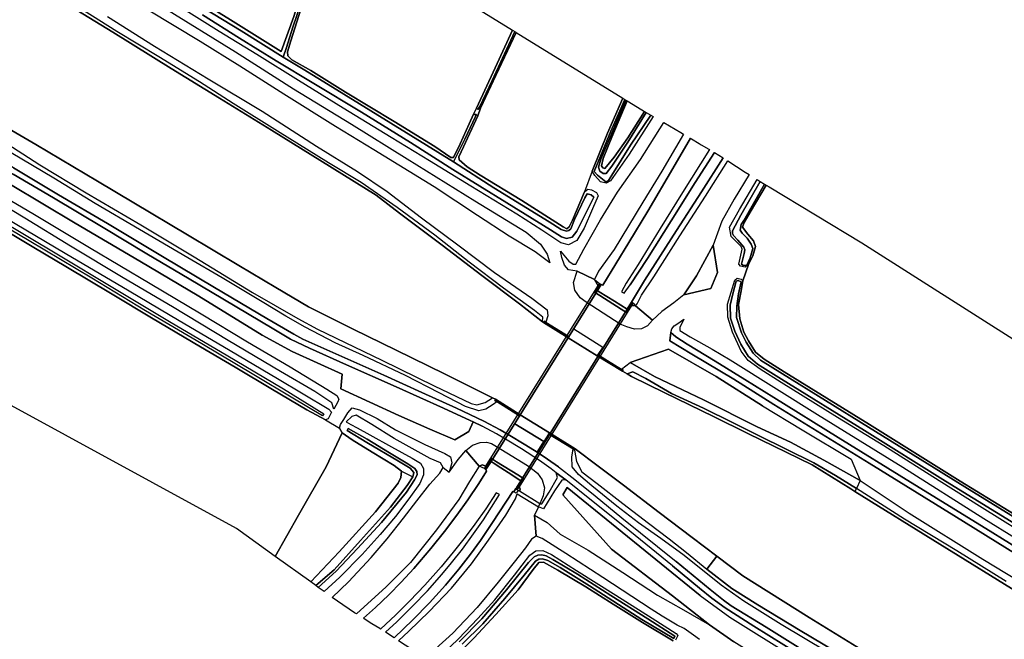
# Model space of a CAD drawing. Extents: x -26035517 to 31750492, y -9237385 to 8160032.
# Tile 75 of 256: x -16540081 to -16178014, y 234206 to 462093. Entities that reach past the tile are written whole.
import ezdxf

# ---------------------------------------------------------------- set-up
doc = ezdxf.new("R2010")
doc.units = 0
doc.layers.add('T-25', color=7, linetype='CONTINUOUS')

msp = doc.modelspace()

# ---------------------------------------------------------------- linework, layer by layer
at = {"layer": 'T-25', "color": 9}
for points in [[(-16486863, 537286, 3870), (-16485887, 536683, 4590), (-16489709, 519838, 4683), (-16493671, 500738, 4747), (-16497363, 483876, 4677), (-16484970, 475959, 4757), (-16462561, 462092, 4727), (-16443887, 450438, 4683), (-16439311, 463253, 4687), (-16437734, 468414, 4670), (-16436575, 468997, 4770), (-16436821, 467577, 4000), (-16439581, 459339, 3993), (-16441930, 451887, 3903), (-16443154, 448305, 3640), (-16458624, 458049, 3640), (-16479182, 470612, 3640), (-16489675, 477292, 3640), (-16498550, 482894, 3640), (-16497583, 486508, 3730), (-16496053, 494294, 3870), (-16493236, 507609, 3870), (-16490949, 518653, 3870), (-16486863, 537286, 3870)], [(-16426989, 500325, 4630), (-16431881, 486023, 4657), (-16436765, 471336, 4715), (-16437193, 470049, 4720), (-16437734, 468414, 4670), (-16439311, 463253, 4687), (-16443887, 450438, 4683), (-16462561, 462092, 4727), (-16484970, 475959, 4757), (-16497363, 483876, 4677), (-16493671, 500738, 4747), (-16489709, 519838, 4683), (-16485887, 536683, 4590), (-16426989, 500325, 4630)], [(-16358871, 458275, 4627), (-16365296, 444381, 4633), (-16372161, 429607, 4633), (-16373169, 427305, 4640), (-16374782, 423828, 4667), (-16378145, 416438, 4610), (-16380586, 411457, 4463), (-16381503, 411441, 4463), (-16387478, 415400, 4567), (-16402397, 424662, 4707), (-16420285, 435472, 4680), (-16432987, 443353, 4677), (-16439991, 447348, 4647), (-16441455, 448739, 4623), (-16441644, 450250, 4633), (-16440388, 454305, 4797), (-16435905, 468307, 4820), (-16435131, 470792, 4773), (-16431004, 483558, 4723), (-16425525, 499421, 4717), (-16358871, 458275, 4627)], [(-16357509, 457433, 4560), (-16318284, 433219, 4367), (-16323947, 420341, 4360), (-16329585, 406366, 4420), (-16332382, 398785, 4563), (-16336859, 388371, 4393), (-16338047, 385887, 4323), (-16338852, 385213, 4323), (-16340287, 385967, 4337), (-16355486, 395553, 4800), (-16370744, 404878, 4720), (-16375502, 408023, 4590), (-16378520, 410518, 4477), (-16378557, 411655, 4477), (-16376915, 415391, 4537), (-16371659, 426750, 4553), (-16370648, 429511, 4633), (-16365017, 441570, 4570), (-16357509, 457433, 4560)], [(-16358871, 458275, 4627), (-16357962, 457713, 4100), (-16362574, 448002, 4100), (-16366364, 439758, 4100), (-16370877, 430174, 4100), (-16371627, 429109, 4633), (-16372161, 429607, 4633), (-16365296, 444381, 4633), (-16358871, 458275, 4627)], [(-16357962, 457713, 4100), (-16357509, 457433, 4560), (-16365017, 441570, 4570), (-16370648, 429511, 4633), (-16371627, 429109, 4633), (-16370877, 430174, 4100), (-16366364, 439758, 4100), (-16362574, 448002, 4100), (-16357962, 457713, 4100)], [(-16307097, 426499, 5313), (-16316020, 412652, 5197), (-16322834, 402775, 5127), (-16324366, 402027, 5007), (-16326486, 402445, 4823), (-16328560, 404849, 4577), (-16329585, 406366, 4420), (-16323947, 420341, 4360), (-16318284, 433219, 4367), (-16317556, 432770, 3747), (-16322696, 421087, 3747), (-16328875, 406258, 3747), (-16327586, 404936, 3747), (-16324536, 402450, 3747), (-16323602, 402962, 3747), (-16322385, 404889, 3747), (-16315479, 415975, 3747), (-16308036, 427036, 3747), (-16307097, 426499, 5313)], [(-16308036, 427036, 3747), (-16315479, 415975, 3747), (-16322385, 404889, 3747), (-16323602, 402962, 3747), (-16324536, 402450, 3747), (-16327586, 404936, 3747), (-16328875, 406258, 3747), (-16322696, 421087, 3747), (-16317556, 432770, 3747), (-16317145, 432516, 3747), (-16326360, 410844, 3747), (-16327210, 407888, 3747), (-16326722, 406439, 3747), (-16325492, 405533, 3747), (-16324396, 405574, 3747), (-16322349, 408241, 3747), (-16316471, 417055, 3747), (-16309675, 427976, 3747), (-16308036, 427036, 3747)], [(-16309675, 427976, 3747), (-16316471, 417055, 3747), (-16322349, 408241, 3747), (-16324396, 405574, 3747), (-16325492, 405533, 3747), (-16326722, 406439, 3747), (-16327210, 407888, 3747), (-16326360, 410844, 3747), (-16317145, 432516, 3747), (-16316717, 432252, 4620), (-16322292, 418888, 4683), (-16325505, 411068, 4837), (-16326090, 408376, 4837), (-16325597, 407597, 4837), (-16324867, 407371, 4837), (-16321526, 411507, 4777), (-16316448, 418637, 4757), (-16310281, 428323, 4763), (-16309675, 427976, 3747)], [(-16310281, 428323, 4763), (-16316448, 418637, 4757), (-16321526, 411507, 4777), (-16324867, 407371, 4837), (-16325597, 407597, 4837), (-16326090, 408376, 4837), (-16325505, 411068, 4837), (-16322292, 418888, 4683), (-16316717, 432252, 4620), (-16311274, 428892, 4720), (-16310281, 428323, 4763)], [(-16295953, 420026, 11200), (-16304009, 406355, 11440), (-16310936, 394929, 11543), (-16321516, 377569, 11760), (-16327295, 369561, 11840), (-16328735, 366484, 11570), (-16327271, 363928, 10554), (-16328614, 361740, 10554), (-16326791, 360602, 10554), (-16318912, 355683, 10750), (-16316953, 354460, 10750), (-16315381, 356999, 11830), (-16313572, 356796, 11847), (-16313028, 357625, 11923), (-16311384, 360778, 11810), (-16306850, 367488, 11830), (-16297299, 382565, 11500), (-16287881, 397238, 11223), (-16279731, 410212, 10927), (-16273325, 406055, 6230), (-16271848, 405142, 5167), (-16277322, 396082, 5130), (-16281873, 388051, 5010), (-16285122, 379202, 4937), (-16291159, 367933, 5123), (-16295802, 360875, 5083), (-16299595, 357927, 5230), (-16303983, 354748, 6180), (-16307437, 351554, 6723), (-16309187, 349443, 6703), (-16311462, 348400, 6713), (-16314041, 348321, 6831), (-16316815, 349070, 6832), (-16319295, 350110, 6747), (-16331832, 358142, 6751), (-16333962, 359756, 6718), (-16335936, 362661, 6683), (-16336442, 365440, 6653), (-16335106, 369603, 6650), (-16338252, 370070, 6400), (-16339768, 371770, 6087), (-16340716, 374650, 5670), (-16341152, 376941, 5173), (-16338109, 373320, 5353), (-16336563, 372216, 5353), (-16335633, 372167, 5353), (-16332686, 377654, 5200), (-16326464, 388488, 5203), (-16320297, 398629, 5280), (-16311845, 410627, 5280), (-16303196, 424255, 5280), (-16296908, 420600, 10817), (-16295953, 420026, 11200)], [(-16295953, 420026, 11200), (-16304009, 406355, 11440), (-16310936, 394929, 11543), (-16321516, 377569, 11760), (-16327295, 369561, 11840), (-16328735, 366484, 11570), (-16335106, 369603, 6650), (-16338252, 370070, 6400), (-16339768, 371770, 6087), (-16340716, 374650, 5670), (-16341152, 376941, 5173), (-16338109, 373320, 5353), (-16336563, 372216, 5353), (-16335633, 372167, 5353), (-16332686, 377654, 5200), (-16326464, 388488, 5203), (-16320297, 398629, 5280), (-16311845, 410627, 5280), (-16303196, 424255, 5280), (-16296908, 420600, 10817), (-16295953, 420026, 11200)], [(-16284591, 413193, 11193), (-16281340, 411238, 11120), (-16289388, 398791, 11397), (-16298592, 384548, 11663), (-16310358, 366137, 12013), (-16315070, 358248, 12203), (-16316673, 355620, 12203), (-16321377, 358552, 12088), (-16324152, 360282, 12020), (-16326942, 362021, 11927), (-16327633, 362451, 11983), (-16326279, 364741, 11973), (-16325631, 364465, 11900), (-16316103, 380142, 11880), (-16309047, 391687, 11727), (-16299869, 407343, 11447), (-16293434, 418511, 11213), (-16292982, 418239, 11187), (-16290205, 416569, 11293), (-16289448, 416114, 11283), (-16286659, 414436, 11337), (-16286418, 414292, 11320), (-16296294, 398529, 11603), (-16304581, 385334, 11797), (-16312710, 372048, 12007), (-16317023, 365172, 12047), (-16318817, 361978, 12047), (-16317861, 361454, 12047), (-16315597, 364531, 12020), (-16309189, 374293, 11917), (-16300533, 388057, 11617), (-16291674, 402170, 11463), (-16284591, 413193, 11193)], [(-16271848, 405142, 5167), (-16277322, 396082, 5130), (-16281873, 388051, 5010), (-16285122, 379202, 4937), (-16291159, 367933, 5123), (-16295802, 360875, 5083), (-16299595, 357927, 5230), (-16303983, 354748, 6180), (-16307437, 351554, 6723), (-16313572, 356796, 11847), (-16313028, 357625, 11923), (-16311384, 360778, 11810), (-16306850, 367488, 11830), (-16297299, 382565, 11500), (-16287881, 397238, 11223), (-16279731, 410212, 10927), (-16273325, 406055, 6230), (-16271848, 405142, 5167)], [(-16265547, 401250, 4757), (-16271450, 391330, 4757), (-16273688, 387548, 4703), (-16274311, 385763, 4647), (-16272377, 383159, 4663), (-16270289, 380720, 4713), (-16269534, 378621, 4713), (-16270466, 375217, 4653), (-16272053, 372001, 4700), (-16273295, 371023, 4797), (-16274989, 371502, 4797), (-16275587, 372118, 4797), (-16274396, 377732, 4857), (-16274771, 378734, 4857), (-16278396, 382348, 4940), (-16279057, 385767, 5040), (-16275377, 392263, 5100), (-16268877, 403307, 5167), (-16267762, 402618, 3727), (-16274896, 390235, 3727), (-16277927, 384416, 3727), (-16277943, 383482, 3727), (-16277605, 382742, 3727), (-16275978, 380995, 3727), (-16273740, 378463, 3727), (-16273412, 377434, 3727), (-16273670, 376135, 3727), (-16274608, 372214, 3727), (-16273918, 371634, 3727), (-16272737, 371811, 3727), (-16271513, 374466, 3727), (-16270457, 377953, 3727), (-16271079, 379551, 3727), (-16272548, 381731, 3727), (-16274439, 383544, 3727), (-16275117, 384680, 3727), (-16274738, 386780, 3727), (-16273817, 388246, 3727), (-16266182, 401642, 3727), (-16265547, 401250, 4757)], [(-16267762, 402618, 3727), (-16266182, 401642, 3727), (-16273817, 388246, 3727), (-16274738, 386780, 3727), (-16275117, 384680, 3727), (-16274439, 383544, 3727), (-16272548, 381731, 3727), (-16271079, 379551, 3727), (-16270457, 377953, 3727), (-16271513, 374466, 3727), (-16272737, 371811, 3727), (-16273918, 371634, 3727), (-16274608, 372214, 3727), (-16273670, 376135, 3727), (-16273412, 377434, 3727), (-16273740, 378463, 3727), (-16275978, 380995, 3727), (-16277605, 382742, 3727), (-16277943, 383482, 3727), (-16277927, 384416, 3727), (-16274896, 390235, 3727), (-16267762, 402618, 3727)], [(-16295802, 360875, 5083), (-16291159, 367933, 5123), (-16285122, 379202, 4937), (-16283474, 369067, 4813), (-16285963, 363217, 4923), (-16295802, 360875, 5083)], [(-16335106, 369603, 6650), (-16328735, 366484, 11570), (-16327271, 363928, 10554), (-16328614, 361740, 10554), (-16326791, 360602, 10554), (-16318912, 355683, 10750), (-16316953, 354460, 10750), (-16315381, 356999, 11830), (-16313572, 356796, 11847), (-16307437, 351554, 6723), (-16309187, 349443, 6703), (-16311462, 348400, 6713), (-16314041, 348321, 6831), (-16316815, 349070, 6832), (-16319295, 350110, 6747), (-16331832, 358142, 6751), (-16333962, 359756, 6718), (-16335936, 362661, 6683), (-16336442, 365440, 6653), (-16335106, 369603, 6650)], [(-16328735, 366484, 11570), (-16326905, 365097, 11973), (-16326644, 364949, 11973), (-16327271, 363928, 10554), (-16328735, 366484, 11570)], [(-16369216, 296982, 11993), (-16368627, 297931, 11997), (-16326905, 365097, 11973), (-16326644, 364949, 11973), (-16326279, 364741, 11973), (-16327633, 362451, 11983), (-16326942, 362021, 11927), (-16324152, 360282, 12020), (-16321377, 358552, 12088), (-16316673, 355620, 12203), (-16315070, 358248, 12203), (-16314750, 358019, 12203), (-16314506, 357844, 12203), (-16315052, 356962, 11830), (-16356400, 290249, 12103), (-16356812, 289584, 12203), (-16357064, 289746, 12203), (-16357421, 289976, 12203), (-16355780, 292536, 12203), (-16360453, 295554, 12077), (-16363198, 297326, 12003), (-16366008, 299141, 11940), (-16366733, 299609, 11993), (-16368620, 296602, 11993), (-16368963, 296821, 11993), (-16369216, 296982, 11993)], [(-16369216, 296982, 11993), (-16368627, 297931, 11997), (-16326905, 365097, 11973), (-16326644, 364949, 11973), (-16326279, 364741, 11973), (-16327633, 362451, 11983), (-16366733, 299609, 11993), (-16368620, 296602, 11993), (-16368963, 296821, 11993), (-16369216, 296982, 11993)], [(-16355780, 292536, 12203), (-16360453, 295554, 12077), (-16363198, 297326, 12003), (-16366008, 299141, 11940), (-16366733, 299609, 11993), (-16327633, 362451, 11983), (-16326942, 362021, 11927), (-16324152, 360282, 12020), (-16321377, 358552, 12088), (-16316673, 355620, 12203), (-16355780, 292536, 12203)], [(-16316953, 354460, 10750), (-16318912, 355683, 10750), (-16326791, 360602, 10554), (-16328614, 361740, 10554), (-16327271, 363928, 10554), (-16326644, 364949, 11973), (-16326279, 364741, 11973), (-16327633, 362451, 11983), (-16326942, 362021, 11927), (-16324152, 360282, 12020), (-16321377, 358552, 12088), (-16316673, 355620, 12203), (-16315070, 358248, 12203), (-16314750, 358019, 12203), (-16315381, 356999, 11830), (-16316953, 354460, 10750)], [(-16314506, 357844, 12203), (-16315052, 356962, 11830), (-16356400, 290249, 12103), (-16356812, 289584, 12203), (-16357064, 289746, 12203), (-16357421, 289976, 12203), (-16355780, 292536, 12203), (-16316673, 355620, 12203), (-16315070, 358248, 12203), (-16314750, 358019, 12203), (-16314506, 357844, 12203)], [(-16313572, 356796, 11847), (-16315381, 356999, 11830), (-16314750, 358019, 12203), (-16314506, 357844, 12203), (-16313572, 356796, 11847)], [(-16338372, 345115, 5991), (-16347468, 350771, 6027), (-16347184, 351241, 6041), (-16346545, 350844, 6039), (-16338086, 345593, 6018), (-16338372, 345115, 5991)], [(-16327789, 338525, 6222), (-16338372, 345115, 5991), (-16338086, 345593, 6018), (-16336363, 348367, 6583), (-16325630, 341667, 6611), (-16327460, 338942, 6220), (-16327789, 338525, 6222)], [(-16315572, 336007, 6523), (-16301516, 340856, 6750), (-16283960, 330818, 6770), (-16266969, 320107, 6820), (-16252305, 311277, 6760), (-16234339, 300427, 6753), (-16230996, 292564, 6553), (-16244343, 300127, 6577), (-16256623, 306686, 6577), (-16268874, 312350, 6603), (-16288622, 322322, 6573), (-16306671, 330870, 6570), (-16315572, 336007, 6523)], [(-16327460, 338942, 6220), (-16318804, 333557, 6037), (-16318161, 333157, 6023), (-16318463, 332774, 6023), (-16327789, 338525, 6222), (-16327460, 338942, 6220)], [(-16232393, 289660, 5633), (-16240056, 294393, 5633), (-16248079, 299096, 5637), (-16268366, 309133, 5657), (-16277963, 313960, 5657), (-16288643, 319164, 5650), (-16300426, 324646, 5620), (-16309787, 330093, 5623), (-16314582, 332558, 5603), (-16316729, 331787, 5583), (-16318463, 332774, 6023), (-16318161, 333157, 6023), (-16318804, 333557, 6037), (-16315572, 336007, 6523), (-16306671, 330870, 6570), (-16288622, 322322, 6573), (-16268874, 312350, 6603), (-16256623, 306686, 6577), (-16244343, 300127, 6577), (-16230996, 292564, 6553), (-16232393, 289660, 5633)], [(-16232925, 288553, 5543), (-16234484, 289522, 5543), (-16248709, 298356, 5543), (-16272343, 309911, 5583), (-16284979, 316126, 5583), (-16302851, 324864, 5583), (-16315136, 330880, 5583), (-16316729, 331787, 5583), (-16314582, 332558, 5603), (-16309787, 330093, 5623), (-16300426, 324646, 5620), (-16288643, 319164, 5650), (-16277963, 313960, 5657), (-16268366, 309133, 5657), (-16248079, 299096, 5637), (-16240056, 294393, 5633), (-16232393, 289660, 5633), (-16232925, 288553, 5543)], [(-16356304, 316306, 6027), (-16364676, 321543, 6039), (-16365419, 322008, 6040), (-16365134, 322474, 6027), (-16355999, 316788, 6001), (-16356304, 316306, 6027)], [(-16433076, 255310, 4397), (-16422574, 266404, 4570), (-16409275, 281033, 4867), (-16400913, 291618, 5083), (-16399946, 293713, 5130), (-16399667, 296008, 5123), (-16402351, 298091, 5010), (-16410414, 302983, 4900), (-16417830, 307610, 4693), (-16421473, 310200, 4677), (-16422488, 311876, 4847), (-16422071, 313191, 5020), (-16420844, 315109, 5347), (-16419390, 317557, 5657), (-16417826, 319298, 6097), (-16415114, 318587, 6307), (-16408685, 315401, 6457), (-16401829, 311287, 6440), (-16391158, 305797, 6477), (-16383727, 302541, 6560), (-16381601, 301269, 6597), (-16381131, 299127, 6680), (-16382122, 295700, 6707), (-16378810, 300332, 6743), (-16376060, 303616, 6600), (-16373558, 305634, 6683), (-16370766, 306649, 6682), (-16368369, 306720, 6754), (-16366625, 306198, 6748), (-16364722, 305140, 6770), (-16353335, 298085, 6629), (-16351400, 296678, 6877), (-16349621, 295309, 6717), (-16347913, 292862, 6746), (-16347154, 289966, 6757), (-16347544, 286949, 6760), (-16348755, 284026, 6750), (-16356292, 288679, 11808), (-16356099, 289429, 12073), (-16356531, 290607, 12103), (-16354813, 293384, 10764), (-16356906, 294683, 10764), (-16364696, 299517, 10578), (-16366542, 300663, 10578), (-16368332, 297822, 11997), (-16369964, 298427, 11817), (-16371072, 297886, 11703), (-16374619, 292253, 11563), (-16378632, 285635, 11517), (-16386814, 274449, 11413), (-16396411, 262446, 11233), (-16405348, 253467, 10987), (-16416254, 243582, 10723), (-16416917, 244005, 10807), (-16423275, 248274, 5990), (-16425143, 249615, 4727), (-16419207, 255374, 4727), (-16410783, 264257, 4727), (-16404926, 271193, 4727), (-16398943, 278809, 4727), (-16394057, 285093, 4727), (-16389303, 291213, 5120), (-16385586, 295282, 5400), (-16384326, 297449, 5513), (-16385281, 299088, 5480), (-16389176, 300747, 5433), (-16402399, 308034, 5343), (-16410593, 313154, 5283), (-16416398, 316656, 5277), (-16417926, 316117, 5150), (-16420024, 314191, 5000), (-16418282, 313214, 4923), (-16415937, 311998, 5023), (-16411299, 309445, 5140), (-16403395, 304989, 5097), (-16395702, 300798, 5047), (-16392653, 298945, 5067), (-16391590, 297069, 5040), (-16391617, 294665, 4940), (-16392973, 291560, 4770), (-16396951, 285823, 4707), (-16401885, 279332, 4697), (-16407497, 272741, 4607), (-16414087, 265358, 4530), (-16422381, 257061, 4507), (-16428123, 251755, 4490), (-16430265, 253292, 3610), (-16423758, 259234, 3610), (-16415909, 267577, 3610), (-16407007, 277142, 3610), (-16397864, 288265, 3610), (-16394876, 292874, 3603), (-16393870, 294733, 3603), (-16394015, 295904, 3603), (-16394734, 297006, 3603), (-16397319, 298753, 3603), (-16404079, 302821, 3603), (-16412262, 307830, 3607), (-16419235, 311731, 3600), (-16419710, 310977, 3600), (-16412405, 306532, 3513), (-16400753, 299718, 3430), (-16396547, 297188, 3430), (-16395118, 295553, 3430), (-16395493, 294022, 3430), (-16397609, 290761, 3430), (-16403679, 282808, 3430), (-16414765, 270565, 3430), (-16424479, 259800, 3430), (-16431210, 253971, 3430), (-16433076, 255310, 4397)], [(-16358047, 313490, 5988), (-16356304, 316306, 6027), (-16355999, 316788, 6001), (-16345282, 310128, 5997), (-16345570, 309645, 6012), (-16347355, 306925, 6166), (-16358047, 313490, 5988)], [(-16431210, 253971, 3430), (-16424479, 259800, 3430), (-16414765, 270565, 3430), (-16403679, 282808, 3430), (-16397609, 290761, 3430), (-16395493, 294022, 3430), (-16395118, 295553, 3430), (-16396547, 297188, 3430), (-16400753, 299718, 3430), (-16412405, 306532, 3513), (-16419710, 310977, 3600), (-16419235, 311731, 3600), (-16412262, 307830, 3607), (-16404079, 302821, 3603), (-16397319, 298753, 3603), (-16394734, 297006, 3603), (-16394015, 295904, 3603), (-16393870, 294733, 3603), (-16394876, 292874, 3603), (-16397864, 288265, 3610), (-16407007, 277142, 3610), (-16415909, 267577, 3610), (-16423758, 259234, 3610), (-16430265, 253292, 3610), (-16431210, 253971, 3430)], [(-16349775, 303007, 6706), (-16353999, 305620, 6716), (-16360401, 309582, 6704), (-16358047, 313490, 5988), (-16347355, 306925, 6166), (-16349775, 303007, 6706)], [(-16446146, 264694, 4530), (-16437519, 279901, 4530), (-16427363, 297697, 4657), (-16421473, 310200, 4677), (-16417830, 307610, 4693), (-16410414, 302983, 4900), (-16402351, 298091, 5010), (-16399667, 296008, 5123), (-16399946, 293713, 5130), (-16400913, 291618, 5083), (-16409275, 281033, 4867), (-16422574, 266404, 4570), (-16433076, 255310, 4397), (-16446146, 264694, 4530)], [(-16345282, 310128, 5997), (-16335819, 304294, 6017), (-16336114, 303824, 6031), (-16336616, 304133, 6030), (-16345570, 309645, 6012), (-16345282, 310128, 5997)], [(-16371072, 297886, 11703), (-16376060, 303616, 6600), (-16373558, 305634, 6683), (-16370766, 306649, 6682), (-16368369, 306720, 6754), (-16366625, 306198, 6748), (-16364722, 305140, 6770), (-16353335, 298085, 6629), (-16351400, 296678, 6877), (-16349621, 295309, 6717), (-16347913, 292862, 6746), (-16347154, 289966, 6757), (-16347544, 286949, 6760), (-16348755, 284026, 6750), (-16356292, 288679, 11808), (-16356099, 289429, 12073), (-16356531, 290607, 12103), (-16354813, 293384, 10764), (-16356906, 294683, 10764), (-16364696, 299517, 10578), (-16366542, 300663, 10578), (-16368332, 297822, 11997), (-16369964, 298427, 11817), (-16371072, 297886, 11703)], [(-16425143, 249615, 4727), (-16419207, 255374, 4727), (-16410783, 264257, 4727), (-16404926, 271193, 4727), (-16398943, 278809, 4727), (-16394057, 285093, 4727), (-16389303, 291213, 5120), (-16385586, 295282, 5400), (-16384326, 297449, 5513), (-16382122, 295700, 6707), (-16378810, 300332, 6743), (-16376060, 303616, 6600), (-16371072, 297886, 11703), (-16374619, 292253, 11563), (-16378632, 285635, 11517), (-16386814, 274449, 11413), (-16396411, 262446, 11233), (-16405348, 253467, 10987), (-16416254, 243582, 10723), (-16416917, 244005, 10807), (-16423275, 248274, 5990), (-16425143, 249615, 4727)], [(-16366542, 300663, 10578), (-16364696, 299517, 10578), (-16356906, 294683, 10764), (-16354813, 293384, 10764), (-16356531, 290607, 12103), (-16357064, 289746, 12203), (-16357421, 289976, 12203), (-16355780, 292536, 12203), (-16360453, 295554, 12077), (-16363198, 297326, 12003), (-16366008, 299141, 11940), (-16366733, 299609, 11993), (-16368620, 296602, 11993), (-16368963, 296821, 11993), (-16368332, 297822, 11997), (-16366542, 300663, 10578)], [(-16413650, 241922, 10967), (-16409243, 245958, 11060), (-16404341, 250623, 11137), (-16399814, 255228, 11260), (-16395198, 260255, 11303), (-16388953, 267657, 11530), (-16383829, 273894, 11623), (-16379283, 279918, 11743), (-16375309, 285561, 11800), (-16371206, 291519, 11883), (-16368412, 295989, 11903), (-16368620, 296602, 11993), (-16366733, 299609, 11993), (-16366008, 299141, 11940), (-16363198, 297326, 12003), (-16360453, 295554, 12077), (-16355780, 292536, 12203), (-16357421, 289976, 12203), (-16357679, 289705, 12103), (-16358381, 288474, 12103), (-16358690, 288531, 12103), (-16366274, 277163, 11943), (-16370654, 270546, 11830), (-16374299, 265471, 11743), (-16378590, 259949, 11650), (-16383457, 254084, 11553), (-16389384, 247667, 11417), (-16395467, 241381, 11310), (-16402371, 234730, 11200), (-16405598, 236788, 11210), (-16401416, 240691, 11287), (-16395597, 246391, 11413), (-16390104, 252070, 11520), (-16384907, 258058, 11580), (-16381334, 262281, 11660), (-16377200, 267416, 11757), (-16373151, 272961, 11823), (-16369532, 278169, 11853), (-16363679, 287453, 11933), (-16364820, 288090, 11933), (-16368713, 282239, 11943), (-16372750, 276565, 11923), (-16376244, 271746, 11900), (-16380622, 266216, 11820), (-16385084, 260834, 11737), (-16391086, 254122, 11630), (-16396572, 248394, 11567), (-16401779, 243193, 11490), (-16407370, 237918, 11350), (-16407693, 238123, 11337), (-16410554, 239948, 11153), (-16413388, 241755, 10997), (-16413650, 241922, 10967)], [(-16371072, 297886, 11703), (-16369964, 298427, 11817), (-16368332, 297822, 11997), (-16368963, 296821, 11993), (-16369216, 296982, 11993), (-16371072, 297886, 11703)], [(-16433076, 255310, 4397), (-16422574, 266404, 4570), (-16409275, 281033, 4867), (-16400913, 291618, 5083), (-16399946, 293713, 5130), (-16399667, 296008, 5123), (-16395493, 294022, 3430), (-16397609, 290761, 3430), (-16403679, 282808, 3430), (-16414765, 270565, 3430), (-16424479, 259800, 3430), (-16431210, 253971, 3430), (-16433076, 255310, 4397)], [(-16339284, 292851, 6693), (-16340679, 292703, 6607), (-16343473, 288781, 6573), (-16347517, 282177, 6573), (-16349290, 282984, 6733), (-16348755, 284026, 6750), (-16348086, 284091, 6623), (-16345322, 288305, 6607), (-16342280, 293773, 6607), (-16342760, 295452, 6711), (-16339284, 292851, 6693)], [(-16358381, 288474, 12103), (-16357679, 289705, 12103), (-16356776, 288978, 12133), (-16357499, 287908, 12133), (-16358381, 288474, 12103)], [(-16357679, 289705, 12103), (-16357421, 289976, 12203), (-16357064, 289746, 12203), (-16356531, 290607, 12103), (-16356099, 289429, 12073), (-16356292, 288679, 11808), (-16356776, 288978, 12133), (-16357679, 289705, 12103)], [(-16400777, 233701, 11007), (-16397037, 237216, 11117), (-16389499, 244432, 11143), (-16381269, 252988, 11360), (-16373889, 262019, 11543), (-16367709, 270672, 11737), (-16361316, 279880, 11957), (-16357744, 285863, 11970), (-16357096, 287666, 11868), (-16349290, 282984, 6733), (-16350833, 279893, 6640), (-16350205, 272120, 4767), (-16351933, 271069, 4720), (-16354107, 267853, 4533), (-16358291, 262624, 4540), (-16364106, 255162, 4553), (-16371914, 245891, 4493), (-16380792, 236496, 4480), (-16391025, 227242, 4587), (-16400777, 233701, 11007)], [(-16283767, 264800, 5516), (-16274220, 257521, 5417), (-16249754, 242251, 5417), (-16217923, 222618, 5403), (-16210429, 217970, 5148), (-16211274, 215790, 5577), (-16211636, 214315, 5683), (-16210771, 212077, 5837), (-16214594, 214476, 5850), (-16226405, 221015, 5857), (-16240035, 229753, 5863), (-16253085, 237503, 5883), (-16268696, 246943, 5883), (-16278188, 252860, 5883), (-16287395, 260030, 5987), (-16283767, 264800, 5516)]]:
    msp.add_polyline3d(points, close=True, dxfattribs=at)
for points in [[(-16347468, 350771, 6027), (-16347803, 351027, 5500), (-16356329, 357545, 5500), (-16370133, 367968, 5500), (-16384720, 379150, 5500), (-16400401, 390980, 5500), (-16408960, 397529, 5500), (-16425187, 407599, 5500), (-16447471, 421403, 5500), (-16466569, 433236, 5510), (-16484319, 444202, 5523), (-16505772, 457537, 5527), (-16525643, 469810, 5527), (-16545643, 482095, 5533), (-16576178, 500987, 5490)], [(-16525643, 469810, 5527), (-16505772, 457537, 5527), (-16484319, 444202, 5523), (-16466569, 433236, 5510), (-16447471, 421403, 5500), (-16425187, 407599, 5500), (-16408960, 397529, 5500), (-16400401, 390980, 5500), (-16384720, 379150, 5500), (-16370133, 367968, 5500), (-16356329, 357545, 5500), (-16347803, 351027, 5500), (-16347468, 350771, 6027), (-16338372, 345115, 5991), (-16327789, 338525, 6222), (-16318463, 332774, 6023), (-16316729, 331787, 5583), (-16315136, 330880, 5583), (-16302851, 324864, 5583), (-16284979, 316126, 5583), (-16272343, 309911, 5583), (-16248709, 298356, 5543), (-16234484, 289522, 5543), (-16232925, 288553, 5543), (-16201759, 269177, 5543), (-16171249, 250366, 5543)], [(-16472797, 463932, 3640), (-16459205, 455304, 3640), (-16445722, 446949, 3640), (-16431966, 438569, 3640), (-16414423, 428101, 3640), (-16396431, 416914, 3640), (-16380799, 406956, 3640), (-16360969, 394744, 3640), (-16344869, 384781, 3640), (-16340833, 382202, 3640), (-16338947, 381568, 3640), (-16336901, 382147, 3640), (-16335162, 384292, 3640), (-16328920, 396874, 3640), (-16329905, 397678, 3640), (-16331397, 398088, 3640), (-16332205, 396630, 3640), (-16336077, 388568, 3640), (-16337454, 385198, 3640), (-16338196, 384599, 3640), (-16339043, 384337, 3640), (-16340967, 384957, 3640), (-16345435, 387789, 3640), (-16365674, 400313, 3640), (-16380542, 409792, 3640), (-16376380, 418150, 4067), (-16372418, 426480, 4067), (-16372400, 427389, 4553), (-16371659, 426750, 4553), (-16376915, 415391, 4537), (-16378557, 411655, 4477), (-16378520, 410518, 4477), (-16375502, 408023, 4590), (-16370744, 404878, 4720), (-16355486, 395553, 4800), (-16340287, 385967, 4337), (-16338852, 385213, 4323), (-16338047, 385887, 4323), (-16336859, 388371, 4393), (-16332382, 398785, 4563), (-16331178, 399750, 4623), (-16329780, 399546, 4683), (-16327974, 398487, 4887), (-16327383, 397362, 5040), (-16329428, 392577, 5133), (-16332517, 385366, 5147), (-16335231, 380916, 5100), (-16338304, 379337, 5010), (-16341094, 379966, 4957), (-16348092, 384702, 4817), (-16357281, 390539, 4837), (-16374229, 400880, 4800), (-16389437, 410199, 4807), (-16403459, 418807, 4800), (-16421166, 429606, 4837), (-16437613, 439701, 4827), (-16452868, 449289, 4730), (-16466764, 457767, 4717), (-16482145, 467437, 4723)], [(-16479182, 470612, 3640), (-16458624, 458049, 3640), (-16443154, 448305, 3640), (-16435844, 443925, 3640), (-16425091, 437262, 3640), (-16410928, 428547, 3640), (-16396259, 419472, 3640), (-16380542, 409792, 3640), (-16380542, 409792, 3640), (-16365674, 400313, 3640), (-16345435, 387789, 3640), (-16340967, 384957, 3640), (-16339043, 384337, 3640), (-16338196, 384599, 3640), (-16337454, 385198, 3640), (-16336077, 388568, 3640), (-16332205, 396630, 3640), (-16331397, 398088, 3640), (-16329905, 397678, 3640), (-16328920, 396874, 3640), (-16335162, 384292, 3640), (-16336901, 382147, 3640), (-16338947, 381568, 3640), (-16340833, 382202, 3640), (-16344869, 384781, 3640), (-16360969, 394744, 3640), (-16380799, 406956, 3640), (-16396431, 416914, 3640), (-16414423, 428101, 3640), (-16431966, 438569, 3640), (-16445722, 446949, 3640), (-16459205, 455304, 3640), (-16472797, 463932, 3640)], [(-16435905, 468307, 4820), (-16440388, 454305, 4797), (-16441644, 450250, 4633), (-16441455, 448739, 4623), (-16439991, 447348, 4647), (-16432987, 443353, 4677), (-16420285, 435472, 4680), (-16402397, 424662, 4707), (-16387478, 415400, 4567), (-16381503, 411441, 4463), (-16380586, 411457, 4463), (-16378145, 416438, 4610), (-16374782, 423828, 4667), (-16373169, 427305, 4640), (-16372400, 427389, 4553), (-16372418, 426480, 4067), (-16376380, 418150, 4067), (-16380542, 409792, 3640), (-16396259, 419472, 3640), (-16410928, 428547, 3640), (-16425091, 437262, 3640), (-16435844, 443925, 3640), (-16443154, 448305, 3640), (-16443154, 448305, 3640), (-16441930, 451887, 3903), (-16439581, 459339, 3993), (-16436821, 467577, 4000)], [(-16507765, 463230, 6483), (-16490513, 452379, 6493), (-16470822, 440342, 6563), (-16450956, 428417, 6553), (-16430910, 415520, 6530), (-16415823, 406297, 6543), (-16404913, 398946, 6537), (-16392373, 389221, 6477), (-16378931, 379294, 6460), (-16365495, 369168, 6453), (-16351722, 359705, 6457), (-16346084, 355336, 6397), (-16345880, 353116, 6130), (-16346545, 350844, 6039), (-16346545, 350844, 6039), (-16347184, 351241, 6041), (-16347468, 350771, 6027), (-16347803, 351027, 5500), (-16347706, 352634, 5727), (-16350763, 355182, 5727), (-16362156, 363363, 5767), (-16374844, 372957, 5753), (-16387408, 382795, 5753), (-16401221, 393067, 5747), (-16414506, 402237, 5740), (-16426484, 409501, 5703), (-16445320, 421094, 5640), (-16461597, 431326, 5633), (-16473969, 439208, 5630), (-16488971, 448479, 5633), (-16504348, 457756, 5623), (-16516643, 465491, 5620)], [(-16487351, 466652, 4840), (-16460758, 450325, 4850), (-16439354, 436707, 4897), (-16418128, 423681, 4897), (-16397592, 410919, 4907), (-16372736, 395441, 4913), (-16353812, 383989, 4823), (-16348580, 379567, 5063), (-16346104, 375880, 5507), (-16345147, 372650, 6397), (-16345147, 372650, 6397), (-16350572, 376653, 6380), (-16360066, 382534, 6340), (-16371700, 390061, 6280), (-16387646, 400585, 6223), (-16409848, 414270, 6253), (-16423938, 422805, 6260), (-16442894, 434746, 6273), (-16459166, 444953, 6260), (-16473709, 454094, 6270), (-16492823, 465561, 6330)], [(-16601302, 456153, 5420), (-16590161, 449511, 5417), (-16573162, 439390, 5403), (-16555951, 429080, 5433), (-16545032, 422609, 5173), (-16542913, 421354, 5467), (-16534108, 416136, 5490), (-16511463, 402645, 5513), (-16498153, 394748, 5533), (-16478360, 382964, 5537), (-16459508, 371691, 5543), (-16445894, 363588, 5573), (-16433899, 356534, 5573), (-16417427, 348306, 5573), (-16401686, 340532, 5583), (-16383882, 331801, 5583), (-16366220, 323014, 5592), (-16365134, 322474, 6027)], [(-16605772, 442871, 6560), (-16592564, 435069, 6707), (-16575449, 424881, 6657), (-16558347, 414691, 6673), (-16542508, 405308, 6677), (-16527698, 396610, 6673), (-16509442, 385718, 6673), (-16493272, 376033, 6660), (-16477769, 366841, 6680), (-16460810, 356750, 6717), (-16446613, 348242, 6723), (-16440510, 344571, 6720), (-16433554, 341247, 6690), (-16419886, 335156, 6700), (-16401699, 327005, 6697), (-16384256, 319158, 6730), (-16374408, 314717, 6700), (-16373335, 314194, 6707), (-16369979, 312558, 6727)], [(-16369429, 314435, 6713), (-16379445, 319267, 6690), (-16392181, 325036, 6703), (-16406211, 331299, 6653), (-16421635, 338234, 6647), (-16435909, 344581, 6660), (-16439305, 346382, 6660), (-16449182, 352158, 6730), (-16468424, 363614, 6727), (-16487558, 375019, 6673), (-16507817, 387095, 6680), (-16525774, 397710, 6653), (-16542299, 407620, 6653), (-16561102, 418703, 6643), (-16575966, 427590, 6630), (-16592780, 437510, 6623), (-16605672, 445296, 6543)], [(-16610417, 440007, 6803), (-16590499, 428484, 6807), (-16567747, 415465, 6780), (-16543471, 401485, 6837), (-16519641, 387252, 6793), (-16495879, 373250, 6777), (-16474228, 360419, 6797), (-16450936, 346097, 6860), (-16439864, 340077, 6933), (-16421509, 331723, 6850), (-16421989, 326353, 6690), (-16400646, 316518, 6703), (-16389269, 311455, 6697), (-16380128, 307619, 6693), (-16374909, 310586, 6740), (-16373335, 314194, 6707)], [(-16373169, 427305, 4640), (-16372161, 429607, 4633)], [(-16370648, 429511, 4633), (-16371659, 426750, 4553)], [(-16217923, 222618, 5403), (-16249754, 242251, 5417), (-16274220, 257521, 5417), (-16283767, 264800, 5516), (-16292744, 271644, 5610), (-16304970, 280888, 5610), (-16318059, 290856, 5610), (-16327331, 297844, 5610), (-16335819, 304294, 6017), (-16345282, 310128, 5997), (-16355999, 316788, 6001), (-16365134, 322474, 6027), (-16366220, 323014, 5592), (-16383882, 331801, 5583), (-16401686, 340532, 5583), (-16417427, 348306, 5573), (-16433899, 356534, 5573), (-16445894, 363588, 5573), (-16459508, 371691, 5543), (-16478360, 382964, 5537), (-16498153, 394748, 5533), (-16511463, 402645, 5513), (-16534108, 416136, 5490), (-16542913, 421354, 5467)], [(-16546862, 417868, 5763), (-16532661, 408752, 5830), (-16515607, 398424, 5860), (-16495593, 386591, 5860), (-16475947, 374879, 5890), (-16454417, 361719, 5890), (-16437742, 352188, 5887), (-16430622, 348268, 5883), (-16406941, 336899, 5870), (-16387659, 327410, 5870), (-16374059, 320916, 5880), (-16371960, 320461, 5850), (-16368920, 321307, 5763), (-16366220, 323014, 5592), (-16365134, 322474, 6027), (-16365419, 322008, 6040), (-16364676, 321543, 6039), (-16366000, 320542, 6233), (-16368615, 318818, 6417), (-16371240, 318266, 6563), (-16376098, 319870, 6597), (-16385853, 324832, 6603), (-16398265, 331265, 6563), (-16413786, 338535, 6570), (-16424056, 343253, 6570), (-16435069, 348984, 6580), (-16442172, 353000, 6587), (-16450940, 358269, 6577), (-16465658, 367095, 6577), (-16478272, 374543, 6563), (-16495970, 384900, 6543), (-16512344, 394529, 6513), (-16527568, 403788, 6493), (-16543159, 413129, 6463)], [(-16293434, 418511, 11213), (-16299869, 407343, 11447), (-16309047, 391687, 11727), (-16316103, 380142, 11880), (-16325631, 364465, 11900), (-16326279, 364741, 11973)], [(-16286418, 414292, 11320), (-16296294, 398529, 11603), (-16304581, 385334, 11797), (-16312710, 372048, 12007), (-16317023, 365172, 12047), (-16318817, 361978, 12047), (-16317861, 361454, 12047), (-16315597, 364531, 12020)], [(-16284591, 413193, 11193), (-16291674, 402170, 11463), (-16300533, 388057, 11617), (-16309189, 374293, 11917), (-16315597, 364531, 12020)], [(-16315070, 358248, 12203), (-16310358, 366137, 12013), (-16298592, 384548, 11663), (-16289388, 398791, 11397), (-16281340, 411238, 11120)], [(-16542299, 407620, 6653), (-16525774, 397710, 6653), (-16507817, 387095, 6680), (-16487558, 375019, 6673), (-16468424, 363614, 6727), (-16449182, 352158, 6730), (-16439305, 346382, 6660), (-16435909, 344581, 6660), (-16421635, 338234, 6647), (-16406211, 331299, 6653), (-16392181, 325036, 6703), (-16379445, 319267, 6690), (-16369429, 314435, 6713), (-16363397, 311204, 6706), (-16360401, 309582, 6704), (-16353999, 305620, 6716), (-16349775, 303007, 6706), (-16345960, 300485, 6710), (-16341999, 297644, 6700), (-16335941, 292981, 6680), (-16328501, 286925, 6677), (-16318612, 278870, 6667), (-16298717, 262789, 6673), (-16286139, 252480, 6640), (-16281264, 248546, 6647), (-16278462, 246524, 6647), (-16265583, 238617, 6647), (-16242642, 224316, 6663)], [(-16329585, 406366, 4420), (-16332382, 398785, 4563)], [(-16558274, 404307, 6503), (-16534604, 390495, 6517), (-16514418, 378289, 6523), (-16492083, 365008, 6523), (-16473396, 353964, 6457), (-16456253, 343623, 6483), (-16440656, 334367, 6470), (-16427123, 326182, 6473), (-16423494, 323911, 6483), (-16422783, 322530, 6283), (-16423099, 321487, 5950), (-16423832, 320190, 5663), (-16424622, 318806, 5410), (-16424622, 318806, 5410), (-16425255, 321154, 5327), (-16431536, 325288, 5267), (-16444176, 332738, 5273), (-16463463, 344055, 5310), (-16483928, 356539, 5270), (-16501995, 367155, 5260), (-16521423, 378778, 5267), (-16538144, 389093, 5347), (-16556288, 399980, 5377)], [(-16542508, 405308, 6677), (-16527698, 396610, 6673), (-16509442, 385718, 6673), (-16493272, 376033, 6660), (-16477769, 366841, 6680), (-16460810, 356750, 6717), (-16446613, 348242, 6723), (-16440510, 344571, 6720), (-16433554, 341247, 6690), (-16419886, 335156, 6700), (-16401699, 327005, 6697), (-16384256, 319158, 6730), (-16374408, 314717, 6700), (-16373335, 314194, 6707), (-16374909, 310586, 6740), (-16380128, 307619, 6693), (-16389269, 311455, 6697), (-16400646, 316518, 6703), (-16421989, 326353, 6690), (-16421509, 331723, 6850), (-16439864, 340077, 6933), (-16450936, 346097, 6860), (-16474228, 360419, 6797), (-16495879, 373250, 6777), (-16519641, 387252, 6793), (-16543471, 401485, 6837)], [(-16248034, 225263, 6670), (-16270157, 238991, 6647), (-16280710, 245752, 6650), (-16285551, 249347, 6650), (-16290057, 253039, 6650), (-16300002, 261207, 6673), (-16317719, 275561, 6673), (-16329793, 285317, 6677), (-16339284, 292851, 6693), (-16342760, 295452, 6711), (-16344629, 296851, 6720), (-16348968, 299985, 6748), (-16355513, 304240, 6730), (-16361419, 307830, 6724), (-16364700, 309721, 6723), (-16369979, 312558, 6727), (-16373335, 314194, 6707), (-16374408, 314717, 6700), (-16384256, 319158, 6730), (-16401699, 327005, 6697), (-16419886, 335156, 6700), (-16433554, 341247, 6690), (-16440510, 344571, 6720), (-16446613, 348242, 6723), (-16460810, 356750, 6717), (-16477769, 366841, 6680), (-16493272, 376033, 6660), (-16509442, 385718, 6673), (-16527698, 396610, 6673), (-16542508, 405308, 6677)], [(-16164227, 273938, 4270), (-16194299, 292359, 4300), (-16227622, 313206, 4463), (-16258922, 332581, 4637), (-16266372, 337243, 4633), (-16269484, 339856, 4633), (-16272130, 344041, 4633), (-16273821, 347152, 4633), (-16275257, 352037, 4633), (-16275742, 357319, 4620), (-16274753, 362365, 4583), (-16274152, 366022, 4583), (-16272053, 372001, 4700), (-16270466, 375217, 4653), (-16269534, 378621, 4713), (-16270289, 380720, 4713), (-16272377, 383159, 4663), (-16274311, 385763, 4647), (-16273688, 387548, 4703), (-16271450, 391330, 4757), (-16265547, 401250, 4757), (-16264428, 400559, 4990), (-16230422, 379999, 4843), (-16052989, 267243, 4427)], [(-16551221, 387973, 4533), (-16534901, 378256, 4467), (-16523142, 371286, 4467), (-16506136, 361192, 4477), (-16491645, 352418, 4547), (-16473604, 341782, 4630), (-16460891, 334285, 4560), (-16447163, 326044, 4537), (-16434453, 318645, 4513), (-16427632, 314880, 4660), (-16422488, 311876, 4847), (-16421473, 310200, 4677), (-16427363, 297697, 4657), (-16437519, 279901, 4530), (-16446146, 264694, 4530), (-16460411, 274935, 4500), (-16647730, 377188, 4787)], [(-16548495, 389063, 3623), (-16525779, 375562, 3623), (-16505873, 363653, 3650), (-16484401, 350763, 3643), (-16464149, 338829, 3620), (-16443037, 326304, 3613), (-16428286, 317137, 3613), (-16428714, 316384, 3613), (-16439676, 322928, 3607), (-16454021, 331520, 3547), (-16473072, 342848, 3547), (-16493832, 355074, 3547), (-16513600, 367016, 3547), (-16536653, 380754, 3547), (-16553886, 390916, 3547)], [(-16545016, 389054, 4927), (-16523357, 376276, 4950), (-16499832, 362370, 5017), (-16481427, 351443, 5020), (-16465391, 341995, 5043), (-16445313, 330134, 5113), (-16426443, 318839, 5120), (-16425383, 317693, 5237), (-16426008, 316492, 5180), (-16426700, 315279, 4943), (-16427632, 314880, 4660), (-16434453, 318645, 4513), (-16447163, 326044, 4537), (-16460891, 334285, 4560), (-16473604, 341782, 4630), (-16491645, 352418, 4547), (-16506136, 361192, 4477), (-16523142, 371286, 4467), (-16534901, 378256, 4467), (-16551221, 387973, 4533)], [(-16295802, 360875, 5083), (-16285963, 363217, 4923), (-16283474, 369067, 4813), (-16285122, 379202, 4937)], [(-16335106, 369603, 6650), (-16328735, 366484, 11570), (-16326905, 365097, 11973)], [(-16272053, 372001, 4700), (-16274152, 366022, 4583)], [(-16165667, 269840, 4793), (-16186200, 282551, 4773), (-16201954, 292498, 4777), (-16222262, 305335, 4827), (-16239355, 315843, 4810), (-16260118, 328671, 4687), (-16267846, 333587, 4657), (-16272169, 336700, 4677), (-16274747, 340199, 4687), (-16277961, 347118, 4690), (-16279723, 352725, 4667), (-16279765, 357444, 4637), (-16277062, 366324, 4583), (-16276270, 367071, 4583), (-16274800, 366704, 4583), (-16274152, 366022, 4583), (-16274753, 362365, 4583), (-16275742, 357319, 4620), (-16275257, 352037, 4633), (-16273821, 347152, 4633), (-16272130, 344041, 4633), (-16269484, 339856, 4633), (-16266372, 337243, 4633), (-16258922, 332581, 4637), (-16227622, 313206, 4463), (-16194299, 292359, 4300), (-16164227, 273938, 4270)], [(-16153254, 266175, 3703), (-16192475, 290291, 3703), (-16228011, 312289, 3703), (-16259616, 331805, 3727), (-16267704, 336814, 3727), (-16270424, 339477, 3727), (-16272958, 343473, 3727), (-16274602, 346890, 3727), (-16276529, 352557, 3727), (-16276401, 356773, 3727), (-16275710, 361286, 3727), (-16274816, 365724, 3727), (-16275878, 366127, 3727), (-16276564, 365919, 3727), (-16277895, 361312, 3727), (-16278832, 357095, 3727), (-16278642, 352292, 3727), (-16277166, 347506, 3727), (-16274880, 342701, 3727), (-16272167, 338290, 3727), (-16268716, 335396, 3727), (-16259977, 329899, 3727), (-16229440, 310966, 3697), (-16199587, 292343, 3697), (-16170659, 274562, 3697)], [(-16170659, 274562, 3697), (-16199587, 292343, 3697), (-16229440, 310966, 3697), (-16259977, 329899, 3727), (-16268716, 335396, 3727), (-16272167, 338290, 3727), (-16274880, 342701, 3727), (-16277166, 347506, 3727), (-16278642, 352292, 3727), (-16278832, 357095, 3727), (-16277895, 361312, 3727), (-16276564, 365919, 3727), (-16275878, 366127, 3727), (-16274816, 365724, 3727), (-16275710, 361286, 3727), (-16276401, 356773, 3727), (-16276529, 352557, 3727), (-16274602, 346890, 3727), (-16272958, 343473, 3727), (-16270424, 339477, 3727), (-16267704, 336814, 3727), (-16259616, 331805, 3727), (-16228011, 312289, 3703), (-16192475, 290291, 3703), (-16153254, 266175, 3703)], [(-16326644, 364949, 11973), (-16327271, 363928, 10554), (-16328614, 361740, 10554)], [(-16316953, 354460, 10750), (-16314750, 358019, 12203)], [(-16314506, 357844, 12203), (-16313572, 356796, 11847), (-16307437, 351554, 6723)], [(-16338372, 345115, 5991), (-16347468, 350771, 6027), (-16347184, 351241, 6041), (-16346545, 350844, 6039), (-16338086, 345593, 6018)], [(-16158707, 258765, 6463), (-16184792, 275007, 6507), (-16212490, 292009, 6520), (-16239081, 308389, 6533), (-16262788, 323084, 6413), (-16273404, 329770, 6443), (-16284329, 336474, 6433), (-16294686, 342767, 6430), (-16298806, 345401, 6503), (-16300643, 347026, 6377), (-16300306, 348395, 6173), (-16299391, 349535, 5867), (-16298098, 350388, 5330), (-16295870, 351902, 4977), (-16295870, 351902, 4977), (-16297381, 348943, 4977), (-16297311, 347730, 4953), (-16293528, 345421, 4883), (-16285416, 340886, 4750), (-16278832, 337041, 4703), (-16261732, 326295, 4687), (-16246723, 316859, 4740), (-16215327, 297459, 4753), (-16185549, 278611, 4803), (-16149830, 256545, 4800)], [(-16300643, 347026, 6377), (-16300994, 343922, 6623), (-16292909, 339137, 6583), (-16277525, 329932, 6553), (-16262739, 320550, 6573)], [(-16158116, 255791, 6620), (-16196552, 279785, 6680), (-16227725, 299024, 6650), (-16262739, 320550, 6573), (-16277525, 329932, 6553), (-16292909, 339137, 6583), (-16300994, 343922, 6623), (-16300643, 347026, 6377), (-16300643, 347026, 6377), (-16298806, 345401, 6503), (-16294686, 342767, 6430), (-16284329, 336474, 6433), (-16273404, 329770, 6443), (-16262788, 323084, 6413), (-16239081, 308389, 6533), (-16212490, 292009, 6520), (-16184792, 275007, 6507), (-16158707, 258765, 6463)], [(-16266969, 320107, 6820), (-16283960, 330818, 6770), (-16301516, 340856, 6750), (-16315572, 336007, 6523)], [(-16327460, 338942, 6220), (-16318804, 333557, 6037), (-16318161, 333157, 6023), (-16318463, 332774, 6023), (-16327789, 338525, 6222)], [(-16177368, 255513, 5727), (-16195480, 266783, 5710), (-16214704, 278404, 5643), (-16232393, 289660, 5633), (-16240056, 294393, 5633), (-16248079, 299096, 5637), (-16268366, 309133, 5657), (-16277963, 313960, 5657), (-16288643, 319164, 5650), (-16300426, 324646, 5620), (-16309787, 330093, 5623), (-16314582, 332558, 5603), (-16316729, 331787, 5583), (-16318463, 332774, 6023), (-16318161, 333157, 6023), (-16318804, 333557, 6037), (-16315572, 336007, 6523), (-16306671, 330870, 6570), (-16288622, 322322, 6573), (-16268874, 312350, 6603), (-16256623, 306686, 6577), (-16244343, 300127, 6577), (-16230996, 292564, 6553), (-16212966, 280616, 6583), (-16185908, 263641, 6537), (-16163795, 250350, 6650)], [(-16272343, 309911, 5583), (-16284979, 316126, 5583), (-16302851, 324864, 5583), (-16315136, 330880, 5583), (-16316729, 331787, 5583), (-16318463, 332774, 6023)], [(-16356304, 316306, 6027), (-16364676, 321543, 6039), (-16365419, 322008, 6040), (-16365134, 322474, 6027), (-16355999, 316788, 6001)], [(-16266969, 320107, 6820), (-16252305, 311277, 6760), (-16234339, 300427, 6753), (-16230996, 292564, 6553), (-16232393, 289660, 5633), (-16232925, 288553, 5543)], [(-16262739, 320550, 6573), (-16227725, 299024, 6650), (-16196552, 279785, 6680), (-16158116, 255791, 6620), (-16129576, 238012, 6663), (-16105627, 223370, 6687), (-16065699, 198314, 6627), (-16037484, 180814, 6607), (-16006886, 162050, 6593), (-15969614, 139244, 6597), (-15939144, 120257, 6620)], [(-16427632, 314880, 4660), (-16422488, 311876, 4847)], [(-16344629, 296851, 6720), (-16348968, 299985, 6748), (-16355513, 304240, 6730), (-16361419, 307830, 6724), (-16364700, 309721, 6723), (-16369979, 312558, 6727)], [(-16341999, 297644, 6700), (-16345960, 300485, 6710), (-16349775, 303007, 6706), (-16353999, 305620, 6716), (-16360401, 309582, 6704), (-16363397, 311204, 6706), (-16369429, 314435, 6713)], [(-16360401, 309582, 6704), (-16358047, 313490, 5988), (-16347355, 306925, 6166)], [(-16421473, 310200, 4677), (-16427363, 297697, 4657), (-16437519, 279901, 4530), (-16446146, 264694, 4530)], [(-16345282, 310128, 5997), (-16335819, 304294, 6017), (-16336114, 303824, 6031), (-16336616, 304133, 6030), (-16345570, 309645, 6012)], [(-16171249, 250366, 5543), (-16201759, 269177, 5543), (-16232925, 288553, 5543), (-16234484, 289522, 5543), (-16248709, 298356, 5543), (-16272343, 309911, 5583)], [(-16349775, 303007, 6706), (-16347355, 306925, 6166)], [(-16335819, 304294, 6017), (-16327331, 297844, 5610), (-16318059, 290856, 5610), (-16304970, 280888, 5610), (-16292744, 271644, 5610)], [(-16369216, 296982, 11993), (-16371072, 297886, 11703), (-16376060, 303616, 6600)], [(-16368963, 296821, 11993), (-16366542, 300663, 10578)], [(-16243011, 229456, 6580), (-16260023, 239607, 6597), (-16273786, 248284, 6607), (-16282126, 254157, 6607), (-16295727, 264970, 6537), (-16304375, 271275, 6583), (-16312484, 277093, 6603), (-16320439, 283226, 6587), (-16329662, 290612, 6597), (-16334623, 294831, 6577), (-16336889, 297651, 6440), (-16337037, 301280, 6217), (-16336616, 304133, 6030), (-16336114, 303824, 6031), (-16335361, 299627, 5850), (-16333347, 295828, 5863), (-16327680, 291457, 5853), (-16318350, 284198, 5863), (-16308806, 276879, 5920), (-16301238, 271218, 5910), (-16294918, 266152, 5937), (-16287395, 260030, 5987), (-16278188, 252860, 5883), (-16268696, 246943, 5883), (-16253085, 237503, 5883), (-16240035, 229753, 5863)], [(-16384326, 297449, 5513), (-16382122, 295700, 6707)], [(-16341999, 297644, 6700), (-16335941, 292981, 6680), (-16328501, 286925, 6677), (-16318612, 278870, 6667), (-16298717, 262789, 6673)], [(-16368620, 296602, 11993), (-16368412, 295989, 11903), (-16371206, 291519, 11883), (-16375309, 285561, 11800), (-16379283, 279918, 11743), (-16383829, 273894, 11623), (-16388953, 267657, 11530), (-16395198, 260255, 11303), (-16399814, 255228, 11260), (-16404341, 250623, 11137), (-16409243, 245958, 11060), (-16413650, 241922, 10967)], [(-16399667, 296008, 5123), (-16395493, 294022, 3430)], [(-16354813, 293384, 10764), (-16357064, 289746, 12203)], [(-16348755, 284026, 6750), (-16348086, 284091, 6623), (-16345322, 288305, 6607), (-16342280, 293773, 6607), (-16342760, 295452, 6711)], [(-16300002, 261207, 6673), (-16317719, 275561, 6673), (-16329793, 285317, 6677), (-16339284, 292851, 6693), (-16342760, 295452, 6711), (-16344629, 296851, 6720)], [(-16402371, 234730, 11200), (-16395467, 241381, 11310), (-16389384, 247667, 11417), (-16383457, 254084, 11553), (-16378590, 259949, 11650), (-16374299, 265471, 11743), (-16370654, 270546, 11830), (-16366274, 277163, 11943), (-16358690, 288531, 12103), (-16358381, 288474, 12103), (-16357679, 289705, 12103), (-16357421, 289976, 12203)], [(-16357679, 289705, 12103), (-16356776, 288978, 12133), (-16357499, 287908, 12133), (-16358381, 288474, 12103)], [(-16339284, 292851, 6693), (-16340679, 292703, 6607), (-16343473, 288781, 6573), (-16347517, 282177, 6573), (-16349290, 282984, 6733)], [(-16289858, 250293, 6723), (-16338722, 290007, 6790), (-16340410, 287395, 6790), (-16322399, 267382, 6790), (-16300069, 250199, 6697), (-16286459, 239474, 6643)], [(-16173936, 168383, 6467), (-16195838, 181973, 6453), (-16214625, 194191, 6503), (-16234839, 206763, 6507), (-16254951, 219147, 6457), (-16277414, 233314, 6473), (-16286459, 239474, 6643), (-16300069, 250199, 6697), (-16322399, 267382, 6790), (-16340410, 287395, 6790), (-16338722, 290007, 6790), (-16289858, 250293, 6723), (-16278995, 242385, 6790), (-16230701, 212227, 6787), (-16194578, 189954, 6763), (-16163755, 170847, 6763)], [(-16405598, 236788, 11210), (-16401416, 240691, 11287), (-16395597, 246391, 11413), (-16390104, 252070, 11520), (-16384907, 258058, 11580), (-16381334, 262281, 11660), (-16377200, 267416, 11757), (-16373151, 272961, 11823), (-16369532, 278169, 11853), (-16363679, 287453, 11933), (-16364820, 288090, 11933), (-16368713, 282239, 11943), (-16372750, 276565, 11923), (-16376244, 271746, 11900), (-16380622, 266216, 11820), (-16385084, 260834, 11737), (-16391086, 254122, 11630), (-16396572, 248394, 11567), (-16401779, 243193, 11490), (-16407370, 237918, 11350)], [(-16400777, 233701, 11007), (-16397037, 237216, 11117), (-16389499, 244432, 11143), (-16381269, 252988, 11360), (-16373889, 262019, 11543), (-16367709, 270672, 11737), (-16361316, 279880, 11957), (-16357744, 285863, 11970), (-16357096, 287666, 11868), (-16349290, 282984, 6733), (-16350833, 279893, 6640), (-16346153, 277118, 6427), (-16341321, 272922, 6507), (-16331078, 266977, 6520), (-16318292, 258818, 6497), (-16305563, 250438, 6463), (-16296034, 245062, 6553), (-16286459, 239474, 6643), (-16277414, 233314, 6473)], [(-16350205, 272120, 4767), (-16350833, 279893, 6640)], [(-16290042, 234187, 4740), (-16292287, 235775, 4963), (-16295792, 238137, 4940), (-16298301, 239372, 4747), (-16303801, 242672, 4657), (-16307842, 245297, 4573), (-16325622, 256926, 4487), (-16339201, 265705, 4580), (-16347950, 271326, 4687), (-16350205, 272120, 4767), (-16351933, 271069, 4720), (-16354107, 267853, 4533), (-16358291, 262624, 4540), (-16364106, 255162, 4553), (-16371914, 245891, 4493), (-16380792, 236496, 4480), (-16391025, 227242, 4587)], [(-16292744, 271644, 5610), (-16283767, 264800, 5516), (-16274220, 257521, 5417), (-16249754, 242251, 5417), (-16217923, 222618, 5403), (-16210429, 217970, 5148), (-16209104, 217148, 5103), (-16194164, 207882, 5470), (-16172680, 194623, 5470), (-16145656, 177815, 5470), (-16120717, 162401, 5470), (-16112599, 157381, 5103), (-16111317, 156589, 5470), (-16093306, 145452, 5470), (-16062854, 126582, 5497), (-16037626, 110913, 5503), (-16008793, 93112, 5513), (-15982932, 77086, 5527), (-15966618, 67008, 5527)], [(-16384733, 228649, 4563), (-16378767, 234438, 4420), (-16371593, 241837, 4437), (-16365409, 248699, 4527), (-16358165, 257841, 4473), (-16352464, 265203, 4407), (-16350235, 266740, 4400), (-16347708, 266831, 4410), (-16344462, 265452, 4430), (-16335381, 259546, 4397), (-16320899, 250451, 4410), (-16307557, 241950, 4543), (-16298618, 236346, 4563), (-16298093, 235569, 4590), (-16298936, 233909, 4577)], [(-16377378, 232396, 3790), (-16369753, 239946, 3790), (-16361674, 249162, 3790), (-16354614, 257818, 3790), (-16350363, 262991, 3790), (-16349200, 263715, 3790), (-16347775, 263802, 3790), (-16345855, 263153, 3790), (-16341299, 260625, 3790), (-16330583, 253878, 3783), (-16311253, 241495, 3783), (-16299534, 234482, 3783), (-16299131, 235422, 3783), (-16309152, 241686, 3783), (-16322644, 250280, 3783), (-16334924, 258121, 3783), (-16343994, 263588, 3783), (-16346501, 264858, 3783), (-16348036, 265273, 3783), (-16349597, 265190, 3783), (-16350872, 264545, 3783), (-16352949, 262466, 3783), (-16361103, 252437, 3783), (-16370160, 241795, 3783), (-16378417, 233300, 3783)], [(-16378417, 233300, 3783), (-16370160, 241795, 3783), (-16361103, 252437, 3783), (-16352949, 262466, 3783), (-16350872, 264545, 3783), (-16349597, 265190, 3783), (-16348036, 265273, 3783), (-16346501, 264858, 3783), (-16343994, 263588, 3783), (-16334924, 258121, 3783), (-16322644, 250280, 3783), (-16309152, 241686, 3783), (-16299131, 235422, 3783), (-16299534, 234482, 3783), (-16311253, 241495, 3783), (-16330583, 253878, 3783), (-16341299, 260625, 3790), (-16345855, 263153, 3790), (-16347775, 263802, 3790), (-16349200, 263715, 3790), (-16350363, 262991, 3790), (-16354614, 257818, 3790), (-16361674, 249162, 3790), (-16369753, 239946, 3790), (-16377378, 232396, 3790)], [(-16283767, 264800, 5516), (-16287395, 260030, 5987)], [(-16299824, 233681, 4560), (-16311054, 240401, 4413), (-16321888, 247137, 4350), (-16331906, 253445, 4420), (-16342237, 259689, 4537), (-16347455, 262597, 4467), (-16349149, 262501, 4450), (-16351267, 259913, 4527), (-16356817, 252411, 4543), (-16365014, 243373, 4643), (-16373117, 234635, 4517), (-16384501, 223346, 4397)], [(-16384501, 223346, 4397), (-16373117, 234635, 4517), (-16365014, 243373, 4643), (-16356817, 252411, 4543), (-16351267, 259913, 4527), (-16349149, 262501, 4450), (-16347455, 262597, 4467), (-16342237, 259689, 4537), (-16331906, 253445, 4420), (-16321888, 247137, 4350), (-16311054, 240401, 4413), (-16299824, 233681, 4560)], [(-16300002, 261207, 6673), (-16290057, 253039, 6650), (-16285551, 249347, 6650), (-16280710, 245752, 6650), (-16270157, 238991, 6647), (-16248034, 225263, 6670), (-16227394, 212463, 6710), (-16206891, 199806, 6707), (-16186360, 187066, 6700), (-16167567, 175470, 6683), (-16147262, 162869, 6670), (-16126816, 150153, 6667), (-16107060, 138028, 6660), (-16081001, 121960, 6660), (-16056892, 107035, 6640), (-16030065, 90360, 6673), (-16007561, 76460, 6677), (-15977068, 57597, 6723)], [(-15976000, 59189, 6710), (-16002478, 75603, 6713), (-16031134, 93476, 6700), (-16059667, 111152, 6677), (-16087381, 128208, 6647), (-16116434, 146244, 6630), (-16145332, 164011, 6637), (-16171371, 180178, 6677), (-16190438, 192006, 6670), (-16220242, 210435, 6670), (-16242642, 224316, 6663), (-16265583, 238617, 6647), (-16278462, 246524, 6647), (-16281264, 248546, 6647), (-16286139, 252480, 6640), (-16298717, 262789, 6673)], [(-16289858, 250293, 6723), (-16278995, 242385, 6790), (-16230701, 212227, 6787), (-16194578, 189954, 6763), (-16163755, 170847, 6763), (-16121756, 144604, 6713), (-16085392, 122430, 6713), (-16055194, 103845, 6713), (-16018833, 81143, 6703), (-16016542, 74387, 6713), (-15975170, 48872, 6787), (-15971070, 51945, 6827)]]:
    msp.add_polyline3d(points, dxfattribs=at)

doc.saveas('drawing.dxf')
